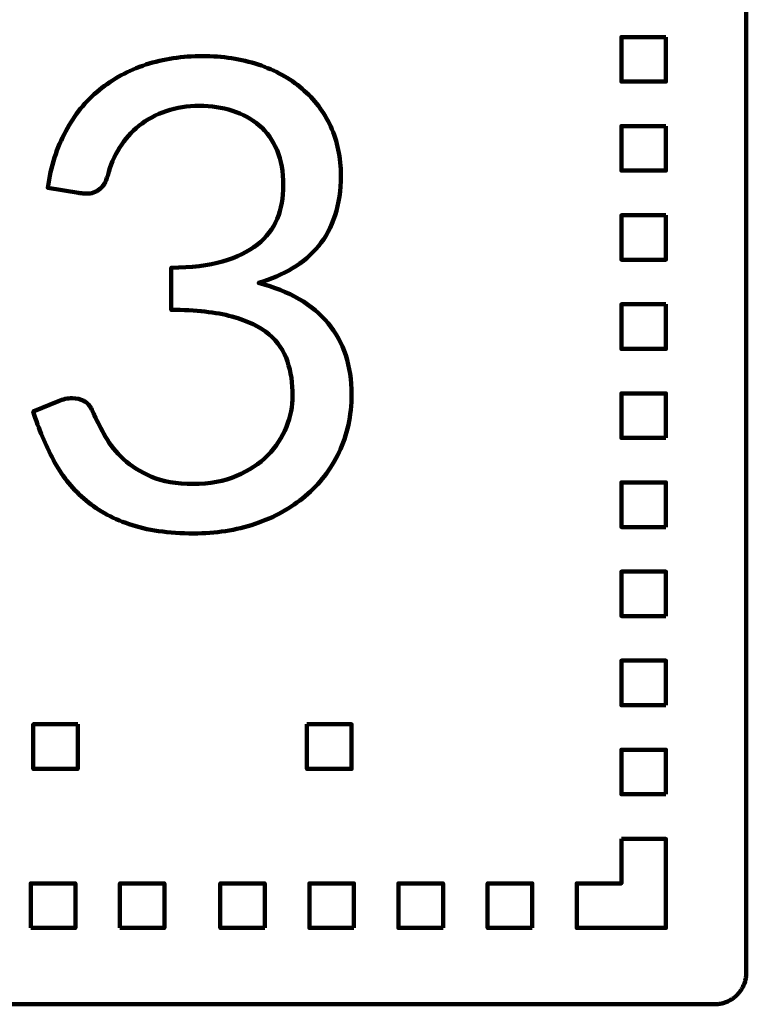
# Model space of a CAD drawing. Header units: millimetres. Extents: x -633 to 605, y -921 to 687.
# Tile 42 of 83: x 260 to 305, y -381 to -319. Entities that reach past the tile are written whole.
import ezdxf

# ---------------------------------------------------------------- set-up
doc = ezdxf.new("R2010")
doc.units = ezdxf.units.MM
doc.header["$MEASUREMENT"] = 0
doc.layers.add('Layer 1', color=7, linetype='Continuous')

msp = doc.modelspace()

# ---------------------------------------------------------------- linework, layer by layer
at = {"layer": 'Layer 1', "lineweight": 100}
for points, knots in [([(303.4676, -300.9901), (303.4676, -300.9901), (303.5306, -300.9931), (303.5306, -300.9931), (303.5306, -300.9931), (303.5306, -300.9931), (303.5936, -300.9981), (303.5936, -300.9981), (303.5936, -300.9981), (303.5936, -300.9981), (303.6566, -301.0051), (303.6566, -301.0051), (303.6566, -301.0051), (303.6566, -301.0051), (303.7196, -301.0141), (303.7196, -301.0141), (303.7196, -301.0141), (303.7196, -301.0141), (303.7816, -301.0251), (303.7816, -301.0251), (303.7816, -301.0251), (303.7816, -301.0251), (303.8436, -301.0381), (303.8436, -301.0381), (303.8436, -301.0381), (303.8436, -301.0381), (303.9056, -301.0531), (303.9056, -301.0531), (303.9056, -301.0531), (303.9056, -301.0531), (303.9666, -301.0691), (303.9666, -301.0691), (303.9666, -301.0691), (303.9666, -301.0691), (304.0266, -301.0881), (304.0266, -301.0881), (304.0266, -301.0881), (304.0266, -301.0881), (304.0866, -301.1091), (304.0866, -301.1091), (304.0866, -301.1091), (304.0866, -301.1091), (304.1456, -301.1311), (304.1456, -301.1311), (304.1456, -301.1311), (304.1456, -301.1311), (304.2036, -301.1561), (304.2036, -301.1561), (304.2036, -301.1561), (304.2036, -301.1561), (304.2616, -301.1821), (304.2616, -301.1821), (304.2616, -301.1821), (304.2616, -301.1821), (304.3186, -301.2101), (304.3186, -301.2101), (304.3186, -301.2101), (304.3186, -301.2101), (304.3736, -301.2401), (304.3736, -301.2401), (304.3736, -301.2401), (304.3736, -301.2401), (304.4286, -301.2711), (304.4286, -301.2711), (304.4286, -301.2711), (304.4286, -301.2711), (304.4826, -301.3041), (304.4826, -301.3041), (304.4826, -301.3041), (304.4826, -301.3041), (304.5356, -301.3391), (304.5356, -301.3391), (304.5356, -301.3391), (304.5356, -301.3391), (304.5866, -301.3761), (304.5866, -301.3761), (304.5866, -301.3761), (304.5866, -301.3761), (304.6376, -301.4141), (304.6376, -301.4141), (304.6376, -301.4141), (304.6376, -301.4141), (304.6866, -301.4541), (304.6866, -301.4541), (304.6866, -301.4541), (304.6866, -301.4541), (304.7346, -301.4951), (304.7346, -301.4951), (304.7346, -301.4951), (304.7346, -301.4951), (304.7806, -301.5381), (304.7806, -301.5381), (304.7806, -301.5381), (304.7806, -301.5381), (304.8266, -301.5821), (304.8266, -301.5821), (304.8266, -301.5821), (304.8266, -301.5821), (304.8696, -301.6281), (304.8696, -301.6281), (304.8696, -301.6281), (304.8696, -301.6281), (304.9126, -301.6751), (304.9126, -301.6751), (304.9126, -301.6751), (304.9126, -301.6751), (304.9526, -301.7231), (304.9526, -301.7231), (304.9526, -301.7231), (304.9526, -301.7231), (304.9926, -301.7731), (304.9926, -301.7731), (304.9926, -301.7731), (304.9926, -301.7731), (305.0296, -301.8241), (305.0296, -301.8241), (305.0296, -301.8241), (305.0296, -301.8241), (305.0656, -301.8751), (305.0656, -301.8751), (305.0656, -301.8751), (305.0656, -301.8751), (305.1006, -301.9291), (305.1006, -301.9291), (305.1006, -301.9291), (305.1006, -301.9291), (305.1326, -301.9831), (305.1326, -301.9831), (305.1326, -301.9831), (305.1326, -301.9831), (305.1636, -302.0381), (305.1636, -302.0381), (305.1636, -302.0381), (305.1636, -302.0381), (305.1936, -302.0941), (305.1936, -302.0941), (305.1936, -302.0941), (305.1936, -302.0941), (305.2206, -302.1511), (305.2206, -302.1511), (305.2206, -302.1511), (305.2206, -302.1511), (305.2466, -302.2091), (305.2466, -302.2091), (305.2466, -302.2091), (305.2466, -302.2091), (305.2696, -302.2671), (305.2696, -302.2671), (305.2696, -302.2671), (305.2696, -302.2671), (305.2916, -302.3271), (305.2916, -302.3271), (305.2916, -302.3271), (305.2916, -302.3271), (305.3116, -302.3871), (305.3116, -302.3871), (305.3116, -302.3871), (305.3116, -302.3871), (305.3296, -302.4471), (305.3296, -302.4471), (305.3296, -302.4471), (305.3296, -302.4471), (305.3456, -302.5081), (305.3456, -302.5081), (305.3456, -302.5081), (305.3456, -302.5081), (305.3606, -302.5701), (305.3606, -302.5701), (305.3606, -302.5701), (305.3606, -302.5701), (305.3726, -302.6321), (305.3726, -302.6321), (305.3726, -302.6321), (305.3726, -302.6321), (305.3826, -302.6951), (305.3826, -302.6951), (305.3826, -302.6951), (305.3826, -302.6951), (305.3916, -302.7571), (305.3916, -302.7571), (305.3916, -302.7571), (305.3916, -302.7571), (305.3976, -302.8201), (305.3976, -302.8201), (305.3976, -302.8201), (305.3976, -302.8201), (305.4016, -302.8831), (305.4016, -302.8831), (305.4016, -302.8831), (305.4016, -302.8831), (305.4046, -302.9461), (305.4046, -302.9461), (305.4046, -302.9461), (305.4046, -302.9461), (305.4046, -378.5891), (305.4046, -378.5891), (305.4046, -378.5891), (305.4046, -378.5891), (305.4036, -378.6521), (305.4036, -378.6521), (305.4036, -378.6521), (305.4036, -378.6521), (305.4006, -378.7151), (305.4006, -378.7151), (305.4006, -378.7151), (305.4006, -378.7151), (305.3956, -378.7781), (305.3956, -378.7781), (305.3956, -378.7781), (305.3956, -378.7781), (305.3886, -378.8411), (305.3886, -378.8411), (305.3886, -378.8411), (305.3886, -378.8411), (305.3796, -378.9041), (305.3796, -378.9041), (305.3796, -378.9041), (305.3796, -378.9041), (305.3686, -378.9661), (305.3686, -378.9661), (305.3686, -378.9661), (305.3686, -378.9661), (305.3556, -379.0281), (305.3556, -379.0281), (305.3556, -379.0281), (305.3556, -379.0281), (305.3406, -379.0901), (305.3406, -379.0901), (305.3406, -379.0901), (305.3406, -379.0901), (305.3246, -379.1511), (305.3246, -379.1511), (305.3246, -379.1511), (305.3246, -379.1511), (305.3056, -379.2111), (305.3056, -379.2111), (305.3056, -379.2111), (305.3056, -379.2111), (305.2846, -379.2711), (305.2846, -379.2711), (305.2846, -379.2711), (305.2846, -379.2711), (305.2626, -379.3301), (305.2626, -379.3301), (305.2626, -379.3301), (305.2626, -379.3301), (305.2376, -379.3881), (305.2376, -379.3881), (305.2376, -379.3881), (305.2376, -379.3881), (305.2116, -379.4461), (305.2116, -379.4461), (305.2116, -379.4461), (305.2116, -379.4461), (305.1836, -379.5031), (305.1836, -379.5031), (305.1836, -379.5031), (305.1836, -379.5031), (305.1536, -379.5581), (305.1536, -379.5581), (305.1536, -379.5581), (305.1536, -379.5581), (305.1226, -379.6131), (305.1226, -379.6131), (305.1226, -379.6131), (305.1226, -379.6131), (305.0896, -379.6671), (305.0896, -379.6671), (305.0896, -379.6671), (305.0896, -379.6671), (305.0546, -379.7201), (305.0546, -379.7201), (305.0546, -379.7201), (305.0546, -379.7201), (305.0176, -379.7711), (305.0176, -379.7711), (305.0176, -379.7711), (305.0176, -379.7711), (304.9796, -379.8221), (304.9796, -379.8221), (304.9796, -379.8221), (304.9796, -379.8221), (304.9396, -379.8711), (304.9396, -379.8711), (304.9396, -379.8711), (304.9396, -379.8711), (304.8986, -379.9191), (304.8986, -379.9191), (304.8986, -379.9191), (304.8986, -379.9191), (304.8556, -379.9651), (304.8556, -379.9651), (304.8556, -379.9651), (304.8556, -379.9651), (304.8116, -380.0111), (304.8116, -380.0111), (304.8116, -380.0111), (304.8116, -380.0111), (304.7656, -380.0541), (304.7656, -380.0541), (304.7656, -380.0541), (304.7656, -380.0541), (304.7186, -380.0971), (304.7186, -380.0971), (304.7186, -380.0971), (304.7186, -380.0971), (304.6706, -380.1371), (304.6706, -380.1371), (304.6706, -380.1371), (304.6706, -380.1371), (304.6206, -380.1771), (304.6206, -380.1771), (304.6206, -380.1771), (304.6206, -380.1771), (304.5696, -380.2141), (304.5696, -380.2141), (304.5696, -380.2141), (304.5696, -380.2141), (304.5186, -380.2501), (304.5186, -380.2501), (304.5186, -380.2501), (304.5186, -380.2501), (304.4646, -380.2851), (304.4646, -380.2851), (304.4646, -380.2851), (304.4646, -380.2851), (304.4106, -380.3171), (304.4106, -380.3171), (304.4106, -380.3171), (304.4106, -380.3171), (304.3556, -380.3481), (304.3556, -380.3481), (304.3556, -380.3481), (304.3556, -380.3481), (304.2996, -380.3781), (304.2996, -380.3781), (304.2996, -380.3781), (304.2996, -380.3781), (304.2426, -380.4051), (304.2426, -380.4051), (304.2426, -380.4051), (304.2426, -380.4051), (304.1846, -380.4311), (304.1846, -380.4311), (304.1846, -380.4311), (304.1846, -380.4311), (304.1266, -380.4541), (304.1266, -380.4541), (304.1266, -380.4541), (304.1266, -380.4541), (304.0666, -380.4761), (304.0666, -380.4761), (304.0666, -380.4761), (304.0666, -380.4761), (304.0066, -380.4961), (304.0066, -380.4961), (304.0066, -380.4961), (304.0066, -380.4961), (303.9466, -380.5141), (303.9466, -380.5141), (303.9466, -380.5141), (303.9466, -380.5141), (303.8856, -380.5301), (303.8856, -380.5301), (303.8856, -380.5301), (303.8856, -380.5301), (303.8236, -380.5451), (303.8236, -380.5451), (303.8236, -380.5451), (303.8236, -380.5451), (303.7616, -380.5571), (303.7616, -380.5571), (303.7616, -380.5571), (303.7616, -380.5571), (303.6986, -380.5671), (303.6986, -380.5671), (303.6986, -380.5671), (303.6986, -380.5671), (303.6366, -380.5761), (303.6366, -380.5761), (303.6366, -380.5761), (303.6366, -380.5761), (303.5736, -380.5821), (303.5736, -380.5821), (303.5736, -380.5821), (303.5736, -380.5821), (303.5106, -380.5861), (303.5106, -380.5861), (303.5106, -380.5861), (303.5106, -380.5861), (303.4476, -380.5891), (303.4476, -380.5891), (303.4476, -380.5891), (303.4476, -380.5891), (237.8046, -380.5891), (237.8046, -380.5891), (237.8046, -380.5891), (237.8046, -380.5891), (237.7416, -380.5881), (237.7416, -380.5881), (237.7416, -380.5881), (237.7416, -380.5881), (237.6786, -380.5851), (237.6786, -380.5851), (237.6786, -380.5851), (237.6786, -380.5851), (237.6156, -380.5801), (237.6156, -380.5801), (237.6156, -380.5801), (237.6156, -380.5801), (237.5526, -380.5731), (237.5526, -380.5731), (237.5526, -380.5731), (237.5526, -380.5731), (237.4896, -380.5641), (237.4896, -380.5641), (237.4896, -380.5641), (237.4896, -380.5641), (237.4276, -380.5531), (237.4276, -380.5531), (237.4276, -380.5531), (237.4276, -380.5531), (237.3656, -380.5401), (237.3656, -380.5401), (237.3656, -380.5401), (237.3656, -380.5401), (237.3036, -380.5251), (237.3036, -380.5251), (237.3036, -380.5251), (237.3036, -380.5251), (237.2426, -380.5091), (237.2426, -380.5091), (237.2426, -380.5091), (237.2426, -380.5091), (237.1826, -380.4901), (237.1826, -380.4901), (237.1826, -380.4901), (237.1826, -380.4901), (237.1226, -380.4691), (237.1226, -380.4691), (237.1226, -380.4691), (237.1226, -380.4691), (237.0636, -380.4471), (237.0636, -380.4471), (237.0636, -380.4471), (237.0636, -380.4471), (237.0056, -380.4221), (237.0056, -380.4221), (237.0056, -380.4221), (237.0056, -380.4221), (236.9476, -380.3961), (236.9476, -380.3961), (236.9476, -380.3961), (236.9476, -380.3961), (236.8906, -380.3681), (236.8906, -380.3681), (236.8906, -380.3681), (236.8906, -380.3681), (236.8356, -380.3381), (236.8356, -380.3381), (236.8356, -380.3381), (236.8356, -380.3381), (236.7806, -380.3071), (236.7806, -380.3071), (236.7806, -380.3071), (236.7806, -380.3071), (236.7266, -380.2741), (236.7266, -380.2741), (236.7266, -380.2741), (236.7266, -380.2741), (236.6736, -380.2391), (236.6736, -380.2391), (236.6736, -380.2391), (236.6736, -380.2391), (236.6226, -380.2021), (236.6226, -380.2021), (236.6226, -380.2021), (236.6226, -380.2021), (236.5716, -380.1641), (236.5716, -380.1641), (236.5716, -380.1641), (236.5716, -380.1641), (236.5226, -380.1241), (236.5226, -380.1241), (236.5226, -380.1241), (236.5226, -380.1241), (236.4746, -380.0831), (236.4746, -380.0831), (236.4746, -380.0831), (236.4746, -380.0831), (236.4286, -380.0401), (236.4286, -380.0401), (236.4286, -380.0401), (236.4286, -380.0401), (236.3826, -379.9961), (236.3826, -379.9961), (236.3826, -379.9961), (236.3826, -379.9961), (236.3396, -379.9501), (236.3396, -379.9501), (236.3396, -379.9501), (236.3396, -379.9501), (236.2966, -379.9031), (236.2966, -379.9031), (236.2966, -379.9031), (236.2966, -379.9031), (236.2566, -379.8551), (236.2566, -379.8551), (236.2566, -379.8551), (236.2566, -379.8551), (236.2166, -379.8051), (236.2166, -379.8051), (236.2166, -379.8051), (236.2166, -379.8051), (236.1796, -379.7541), (236.1796, -379.7541), (236.1796, -379.7541), (236.1796, -379.7541), (236.1436, -379.7031), (236.1436, -379.7031), (236.1436, -379.7031), (236.1436, -379.7031), (236.1086, -379.6491), (236.1086, -379.6491), (236.1086, -379.6491), (236.1086, -379.6491), (236.0766, -379.5951), (236.0766, -379.5951), (236.0766, -379.5951), (236.0766, -379.5951), (236.0456, -379.5401), (236.0456, -379.5401), (236.0456, -379.5401), (236.0456, -379.5401), (236.0156, -379.4841), (236.0156, -379.4841), (236.0156, -379.4841), (236.0156, -379.4841), (235.9886, -379.4271), (235.9886, -379.4271), (235.9886, -379.4271), (235.9886, -379.4271), (235.9626, -379.3691), (235.9626, -379.3691), (235.9626, -379.3691), (235.9626, -379.3691), (235.9396, -379.3111), (235.9396, -379.3111), (235.9396, -379.3111), (235.9396, -379.3111), (235.9176, -379.2511), (235.9176, -379.2511), (235.9176, -379.2511), (235.9176, -379.2511), (235.8976, -379.1911), (235.8976, -379.1911), (235.8976, -379.1911), (235.8976, -379.1911), (235.8796, -379.1311), (235.8796, -379.1311), (235.8796, -379.1311), (235.8796, -379.1311), (235.8636, -379.0701), (235.8636, -379.0701), (235.8636, -379.0701), (235.8636, -379.0701), (235.8486, -379.0081), (235.8486, -379.0081), (235.8486, -379.0081), (235.8486, -379.0081), (235.8366, -378.9461), (235.8366, -378.9461), (235.8366, -378.9461), (235.8366, -378.9461), (235.8266, -378.8831), (235.8266, -378.8831), (235.8266, -378.8831), (235.8266, -378.8831), (235.8176, -378.8211), (235.8176, -378.8211), (235.8176, -378.8211), (235.8176, -378.8211), (235.8116, -378.7581), (235.8116, -378.7581), (235.8116, -378.7581), (235.8116, -378.7581), (235.8076, -378.6951), (235.8076, -378.6951), (235.8076, -378.6951), (235.8076, -378.6951), (235.8046, -378.6321), (235.8046, -378.6321), (235.8046, -378.6321), (235.8046, -378.6321), (235.8046, -302.9891), (235.8046, -302.9891), (235.8046, -302.9891), (235.8046, -302.9891), (235.8056, -302.9261), (235.8056, -302.9261), (235.8056, -302.9261), (235.8056, -302.9261), (235.8086, -302.8631), (235.8086, -302.8631), (235.8086, -302.8631), (235.8086, -302.8631), (235.8136, -302.8001), (235.8136, -302.8001), (235.8136, -302.8001), (235.8136, -302.8001), (235.8206, -302.7371), (235.8206, -302.7371), (235.8206, -302.7371), (235.8206, -302.7371), (235.8296, -302.6741), (235.8296, -302.6741), (235.8296, -302.6741), (235.8296, -302.6741), (235.8406, -302.6121), (235.8406, -302.6121), (235.8406, -302.6121), (235.8406, -302.6121), (235.8536, -302.5501), (235.8536, -302.5501), (235.8536, -302.5501), (235.8536, -302.5501), (235.8686, -302.4881), (235.8686, -302.4881), (235.8686, -302.4881), (235.8686, -302.4881), (235.8846, -302.4271), (235.8846, -302.4271), (235.8846, -302.4271), (235.8846, -302.4271), (235.9036, -302.3671), (235.9036, -302.3671), (235.9036, -302.3671), (235.9036, -302.3671), (235.9246, -302.3071), (235.9246, -302.3071), (235.9246, -302.3071), (235.9246, -302.3071), (235.9466, -302.2481), (235.9466, -302.2481), (235.9466, -302.2481), (235.9466, -302.2481), (235.9716, -302.1901), (235.9716, -302.1901), (235.9716, -302.1901), (235.9716, -302.1901), (235.9976, -302.1321), (235.9976, -302.1321), (235.9976, -302.1321), (235.9976, -302.1321), (236.0256, -302.0751), (236.0256, -302.0751), (236.0256, -302.0751), (236.0256, -302.0751), (236.0556, -302.0201), (236.0556, -302.0201), (236.0556, -302.0201), (236.0556, -302.0201), (236.0866, -301.9651), (236.0866, -301.9651), (236.0866, -301.9651), (236.0866, -301.9651), (236.1196, -301.9111), (236.1196, -301.9111), (236.1196, -301.9111), (236.1196, -301.9111), (236.1546, -301.8581), (236.1546, -301.8581), (236.1546, -301.8581), (236.1546, -301.8581), (236.1916, -301.8071), (236.1916, -301.8071), (236.1916, -301.8071), (236.1916, -301.8071), (236.2296, -301.7561), (236.2296, -301.7561), (236.2296, -301.7561), (236.2296, -301.7561), (236.2696, -301.7071), (236.2696, -301.7071), (236.2696, -301.7071), (236.2696, -301.7071), (236.3106, -301.6591), (236.3106, -301.6591), (236.3106, -301.6591), (236.3106, -301.6591), (236.3536, -301.6131), (236.3536, -301.6131), (236.3536, -301.6131), (236.3536, -301.6131), (236.3976, -301.5671), (236.3976, -301.5671), (236.3976, -301.5671), (236.3976, -301.5671), (236.4436, -301.5241), (236.4436, -301.5241), (236.4436, -301.5241), (236.4436, -301.5241), (236.4906, -301.4811), (236.4906, -301.4811), (236.4906, -301.4811), (236.4906, -301.4811), (236.5386, -301.4411), (236.5386, -301.4411), (236.5386, -301.4411), (236.5386, -301.4411), (236.5886, -301.4011), (236.5886, -301.4011), (236.5886, -301.4011), (236.5886, -301.4011), (236.6396, -301.3641), (236.6396, -301.3641), (236.6396, -301.3641), (236.6396, -301.3641), (236.6906, -301.3281), (236.6906, -301.3281), (236.6906, -301.3281), (236.6906, -301.3281), (236.7446, -301.2931), (236.7446, -301.2931), (236.7446, -301.2931), (236.7446, -301.2931), (236.7986, -301.2611), (236.7986, -301.2611), (236.7986, -301.2611), (236.7986, -301.2611), (236.8536, -301.2301), (236.8536, -301.2301), (236.8536, -301.2301), (236.8536, -301.2301), (236.9096, -301.2001), (236.9096, -301.2001), (236.9096, -301.2001), (236.9096, -301.2001), (236.9666, -301.1731), (236.9666, -301.1731), (236.9666, -301.1731), (236.9666, -301.1731), (237.0246, -301.1471), (237.0246, -301.1471), (237.0246, -301.1471), (237.0246, -301.1471), (237.0826, -301.1241), (237.0826, -301.1241), (237.0826, -301.1241), (237.0826, -301.1241), (237.1426, -301.1021), (237.1426, -301.1021), (237.1426, -301.1021), (237.1426, -301.1021), (237.2026, -301.0821), (237.2026, -301.0821), (237.2026, -301.0821), (237.2026, -301.0821), (237.2626, -301.0641), (237.2626, -301.0641), (237.2626, -301.0641), (237.2626, -301.0641), (237.3236, -301.0481), (237.3236, -301.0481), (237.3236, -301.0481), (237.3236, -301.0481), (237.3856, -301.0331), (237.3856, -301.0331), (237.3856, -301.0331), (237.3856, -301.0331), (237.4476, -301.0211), (237.4476, -301.0211), (237.4476, -301.0211), (237.4476, -301.0211), (237.5106, -301.0111), (237.5106, -301.0111), (237.5106, -301.0111), (237.5106, -301.0111), (237.5726, -301.0021), (237.5726, -301.0021), (237.5726, -301.0021), (237.5726, -301.0021), (237.6356, -300.9961), (237.6356, -300.9961), (237.6356, -300.9961), (237.6356, -300.9961), (237.6986, -300.9921), (237.6986, -300.9921), (237.6986, -300.9921), (237.6986, -300.9921), (237.7616, -300.9891), (237.7616, -300.9891), (237.7616, -300.9891), (237.7616, -300.9891), (303.4046, -300.9891), (303.4046, -300.9891), (303.4046, -300.9891), (303.4046, -300.9891), (303.4676, -300.9901), (303.4676, -300.9901)], [0, 0, 0, 0, 0.0049751, 0.0049751, 0.0049751, 0.0049751, 0.0099502, 0.0099502, 0.0099502, 0.0099502, 0.0149254, 0.0149254, 0.0149254, 0.0149254, 0.0199005, 0.0199005, 0.0199005, 0.0199005, 0.0248756, 0.0248756, 0.0248756, 0.0248756, 0.0298507, 0.0298507, 0.0298507, 0.0298507, 0.0348259, 0.0348259, 0.0348259, 0.0348259, 0.039801, 0.039801, 0.039801, 0.039801, 0.0447761, 0.0447761, 0.0447761, 0.0447761, 0.0497512, 0.0497512, 0.0497512, 0.0497512, 0.0547264, 0.0547264, 0.0547264, 0.0547264, 0.0597015, 0.0597015, 0.0597015, 0.0597015, 0.0646766, 0.0646766, 0.0646766, 0.0646766, 0.0696517, 0.0696517, 0.0696517, 0.0696517, 0.0746269, 0.0746269, 0.0746269, 0.0746269, 0.079602, 0.079602, 0.079602, 0.079602, 0.0845771, 0.0845771, 0.0845771, 0.0845771, 0.0895522, 0.0895522, 0.0895522, 0.0895522, 0.0945274, 0.0945274, 0.0945274, 0.0945274, 0.0995025, 0.0995025, 0.0995025, 0.0995025, 0.1044776, 0.1044776, 0.1044776, 0.1044776, 0.1094527, 0.1094527, 0.1094527, 0.1094527, 0.1144279, 0.1144279, 0.1144279, 0.1144279, 0.119403, 0.119403, 0.119403, 0.119403, 0.1243781, 0.1243781, 0.1243781, 0.1243781, 0.1293532, 0.1293532, 0.1293532, 0.1293532, 0.1343284, 0.1343284, 0.1343284, 0.1343284, 0.1393035, 0.1393035, 0.1393035, 0.1393035, 0.1442786, 0.1442786, 0.1442786, 0.1442786, 0.1492537, 0.1492537, 0.1492537, 0.1492537, 0.1542289, 0.1542289, 0.1542289, 0.1542289, 0.159204, 0.159204, 0.159204, 0.159204, 0.1641791, 0.1641791, 0.1641791, 0.1641791, 0.1691542, 0.1691542, 0.1691542, 0.1691542, 0.1741294, 0.1741294, 0.1741294, 0.1741294, 0.1791045, 0.1791045, 0.1791045, 0.1791045, 0.1840796, 0.1840796, 0.1840796, 0.1840796, 0.1890547, 0.1890547, 0.1890547, 0.1890547, 0.1940299, 0.1940299, 0.1940299, 0.1940299, 0.199005, 0.199005, 0.199005, 0.199005, 0.2039801, 0.2039801, 0.2039801, 0.2039801, 0.2089552, 0.2089552, 0.2089552, 0.2089552, 0.2139303, 0.2139303, 0.2139303, 0.2139303, 0.2189055, 0.2189055, 0.2189055, 0.2189055, 0.2238806, 0.2238806, 0.2238806, 0.2238806, 0.2288557, 0.2288557, 0.2288557, 0.2288557, 0.2338308, 0.2338308, 0.2338308, 0.2338308, 0.238806, 0.238806, 0.238806, 0.238806, 0.2437811, 0.2437811, 0.2437811, 0.2437811, 0.2487562, 0.2487562, 0.2487562, 0.2487562, 0.2537313, 0.2537313, 0.2537313, 0.2537313, 0.2587065, 0.2587065, 0.2587065, 0.2587065, 0.2636816, 0.2636816, 0.2636816, 0.2636816, 0.2686567, 0.2686567, 0.2686567, 0.2686567, 0.2736318, 0.2736318, 0.2736318, 0.2736318, 0.278607, 0.278607, 0.278607, 0.278607, 0.2835821, 0.2835821, 0.2835821, 0.2835821, 0.2885572, 0.2885572, 0.2885572, 0.2885572, 0.2935323, 0.2935323, 0.2935323, 0.2935323, 0.2985075, 0.2985075, 0.2985075, 0.2985075, 0.3034826, 0.3034826, 0.3034826, 0.3034826, 0.3084577, 0.3084577, 0.3084577, 0.3084577, 0.3134328, 0.3134328, 0.3134328, 0.3134328, 0.318408, 0.318408, 0.318408, 0.318408, 0.3233831, 0.3233831, 0.3233831, 0.3233831, 0.3283582, 0.3283582, 0.3283582, 0.3283582, 0.3333333, 0.3333333, 0.3333333, 0.3333333, 0.3383085, 0.3383085, 0.3383085, 0.3383085, 0.3432836, 0.3432836, 0.3432836, 0.3432836, 0.3482587, 0.3482587, 0.3482587, 0.3482587, 0.3532338, 0.3532338, 0.3532338, 0.3532338, 0.358209, 0.358209, 0.358209, 0.358209, 0.3631841, 0.3631841, 0.3631841, 0.3631841, 0.3681592, 0.3681592, 0.3681592, 0.3681592, 0.3731343, 0.3731343, 0.3731343, 0.3731343, 0.3781095, 0.3781095, 0.3781095, 0.3781095, 0.3830846, 0.3830846, 0.3830846, 0.3830846, 0.3880597, 0.3880597, 0.3880597, 0.3880597, 0.3930348, 0.3930348, 0.3930348, 0.3930348, 0.39801, 0.39801, 0.39801, 0.39801, 0.4029851, 0.4029851, 0.4029851, 0.4029851, 0.4079602, 0.4079602, 0.4079602, 0.4079602, 0.4129353, 0.4129353, 0.4129353, 0.4129353, 0.4179104, 0.4179104, 0.4179104, 0.4179104, 0.4228856, 0.4228856, 0.4228856, 0.4228856, 0.4278607, 0.4278607, 0.4278607, 0.4278607, 0.4328358, 0.4328358, 0.4328358, 0.4328358, 0.4378109, 0.4378109, 0.4378109, 0.4378109, 0.4427861, 0.4427861, 0.4427861, 0.4427861, 0.4477612, 0.4477612, 0.4477612, 0.4477612, 0.4527363, 0.4527363, 0.4527363, 0.4527363, 0.4577114, 0.4577114, 0.4577114, 0.4577114, 0.4626866, 0.4626866, 0.4626866, 0.4626866, 0.4676617, 0.4676617, 0.4676617, 0.4676617, 0.4726368, 0.4726368, 0.4726368, 0.4726368, 0.4776119, 0.4776119, 0.4776119, 0.4776119, 0.4825871, 0.4825871, 0.4825871, 0.4825871, 0.4875622, 0.4875622, 0.4875622, 0.4875622, 0.4925373, 0.4925373, 0.4925373, 0.4925373, 0.4975124, 0.4975124, 0.4975124, 0.4975124, 0.5024876, 0.5024876, 0.5024876, 0.5024876, 0.5074627, 0.5074627, 0.5074627, 0.5074627, 0.5124378, 0.5124378, 0.5124378, 0.5124378, 0.5174129, 0.5174129, 0.5174129, 0.5174129, 0.5223881, 0.5223881, 0.5223881, 0.5223881, 0.5273632, 0.5273632, 0.5273632, 0.5273632, 0.5323383, 0.5323383, 0.5323383, 0.5323383, 0.5373134, 0.5373134, 0.5373134, 0.5373134, 0.5422886, 0.5422886, 0.5422886, 0.5422886, 0.5472637, 0.5472637, 0.5472637, 0.5472637, 0.5522388, 0.5522388, 0.5522388, 0.5522388, 0.5572139, 0.5572139, 0.5572139, 0.5572139, 0.5621891, 0.5621891, 0.5621891, 0.5621891, 0.5671642, 0.5671642, 0.5671642, 0.5671642, 0.5721393, 0.5721393, 0.5721393, 0.5721393, 0.5771144, 0.5771144, 0.5771144, 0.5771144, 0.5820896, 0.5820896, 0.5820896, 0.5820896, 0.5870647, 0.5870647, 0.5870647, 0.5870647, 0.5920398, 0.5920398, 0.5920398, 0.5920398, 0.5970149, 0.5970149, 0.5970149, 0.5970149, 0.60199, 0.60199, 0.60199, 0.60199, 0.6069652, 0.6069652, 0.6069652, 0.6069652, 0.6119403, 0.6119403, 0.6119403, 0.6119403, 0.6169154, 0.6169154, 0.6169154, 0.6169154, 0.6218905, 0.6218905, 0.6218905, 0.6218905, 0.6268657, 0.6268657, 0.6268657, 0.6268657, 0.6318408, 0.6318408, 0.6318408, 0.6318408, 0.6368159, 0.6368159, 0.6368159, 0.6368159, 0.641791, 0.641791, 0.641791, 0.641791, 0.6467662, 0.6467662, 0.6467662, 0.6467662, 0.6517413, 0.6517413, 0.6517413, 0.6517413, 0.6567164, 0.6567164, 0.6567164, 0.6567164, 0.6616915, 0.6616915, 0.6616915, 0.6616915, 0.6666667, 0.6666667, 0.6666667, 0.6666667, 0.6716418, 0.6716418, 0.6716418, 0.6716418, 0.6766169, 0.6766169, 0.6766169, 0.6766169, 0.681592, 0.681592, 0.681592, 0.681592, 0.6865672, 0.6865672, 0.6865672, 0.6865672, 0.6915423, 0.6915423, 0.6915423, 0.6915423, 0.6965174, 0.6965174, 0.6965174, 0.6965174, 0.7014925, 0.7014925, 0.7014925, 0.7014925, 0.7064677, 0.7064677, 0.7064677, 0.7064677, 0.7114428, 0.7114428, 0.7114428, 0.7114428, 0.7164179, 0.7164179, 0.7164179, 0.7164179, 0.721393, 0.721393, 0.721393, 0.721393, 0.7263682, 0.7263682, 0.7263682, 0.7263682, 0.7313433, 0.7313433, 0.7313433, 0.7313433, 0.7363184, 0.7363184, 0.7363184, 0.7363184, 0.7412935, 0.7412935, 0.7412935, 0.7412935, 0.7462687, 0.7462687, 0.7462687, 0.7462687, 0.7512438, 0.7512438, 0.7512438, 0.7512438, 0.7562189, 0.7562189, 0.7562189, 0.7562189, 0.761194, 0.761194, 0.761194, 0.761194, 0.7661692, 0.7661692, 0.7661692, 0.7661692, 0.7711443, 0.7711443, 0.7711443, 0.7711443, 0.7761194, 0.7761194, 0.7761194, 0.7761194, 0.7810945, 0.7810945, 0.7810945, 0.7810945, 0.7860697, 0.7860697, 0.7860697, 0.7860697, 0.7910448, 0.7910448, 0.7910448, 0.7910448, 0.7960199, 0.7960199, 0.7960199, 0.7960199, 0.800995, 0.800995, 0.800995, 0.800995, 0.8059701, 0.8059701, 0.8059701, 0.8059701, 0.8109453, 0.8109453, 0.8109453, 0.8109453, 0.8159204, 0.8159204, 0.8159204, 0.8159204, 0.8208955, 0.8208955, 0.8208955, 0.8208955, 0.8258706, 0.8258706, 0.8258706, 0.8258706, 0.8308458, 0.8308458, 0.8308458, 0.8308458, 0.8358209, 0.8358209, 0.8358209, 0.8358209, 0.840796, 0.840796, 0.840796, 0.840796, 0.8457711, 0.8457711, 0.8457711, 0.8457711, 0.8507463, 0.8507463, 0.8507463, 0.8507463, 0.8557214, 0.8557214, 0.8557214, 0.8557214, 0.8606965, 0.8606965, 0.8606965, 0.8606965, 0.8656716, 0.8656716, 0.8656716, 0.8656716, 0.8706468, 0.8706468, 0.8706468, 0.8706468, 0.8756219, 0.8756219, 0.8756219, 0.8756219, 0.880597, 0.880597, 0.880597, 0.880597, 0.8855721, 0.8855721, 0.8855721, 0.8855721, 0.8905473, 0.8905473, 0.8905473, 0.8905473, 0.8955224, 0.8955224, 0.8955224, 0.8955224, 0.9004975, 0.9004975, 0.9004975, 0.9004975, 0.9054726, 0.9054726, 0.9054726, 0.9054726, 0.9104478, 0.9104478, 0.9104478, 0.9104478, 0.9154229, 0.9154229, 0.9154229, 0.9154229, 0.920398, 0.920398, 0.920398, 0.920398, 0.9253731, 0.9253731, 0.9253731, 0.9253731, 0.9303483, 0.9303483, 0.9303483, 0.9303483, 0.9353234, 0.9353234, 0.9353234, 0.9353234, 0.9402985, 0.9402985, 0.9402985, 0.9402985, 0.9452736, 0.9452736, 0.9452736, 0.9452736, 0.9502488, 0.9502488, 0.9502488, 0.9502488, 0.9552239, 0.9552239, 0.9552239, 0.9552239, 0.960199, 0.960199, 0.960199, 0.960199, 0.9651741, 0.9651741, 0.9651741, 0.9651741, 0.9701493, 0.9701493, 0.9701493, 0.9701493, 0.9751244, 0.9751244, 0.9751244, 0.9751244, 0.9800995, 0.9800995, 0.9800995, 0.9800995, 0.9850746, 0.9850746, 0.9850746, 0.9850746, 0.9900498, 0.9900498, 0.9900498, 0.9900498, 1, 1, 1, 1]), ([(300.3546, -319.7891), (300.3546, -319.7891), (297.5546, -319.7891), (297.5546, -319.7891), (297.5546, -319.7891), (297.5546, -319.7891), (297.5546, -322.5891), (297.5546, -322.5891), (297.5546, -322.5891), (297.5546, -322.5891), (300.3546, -322.5891), (300.3546, -322.5891), (300.3546, -322.5891), (300.3546, -322.5891), (300.3546, -319.7891), (300.3546, -319.7891)], [0, 0, 0, 0, 0.2, 0.2, 0.2, 0.2, 0.4, 0.4, 0.4, 0.4, 0.6, 0.6, 0.6, 0.6, 1, 1, 1, 1]), ([(300.3546, -325.3891), (300.3546, -325.3891), (297.5546, -325.3891), (297.5546, -325.3891), (297.5546, -325.3891), (297.5546, -325.3891), (297.5546, -328.1891), (297.5546, -328.1891), (297.5546, -328.1891), (297.5546, -328.1891), (300.3546, -328.1891), (300.3546, -328.1891), (300.3546, -328.1891), (300.3546, -328.1891), (300.3546, -325.3891), (300.3546, -325.3891)], [0, 0, 0, 0, 0.2, 0.2, 0.2, 0.2, 0.4, 0.4, 0.4, 0.4, 0.6, 0.6, 0.6, 0.6, 1, 1, 1, 1]), ([(300.3546, -330.9891), (300.3546, -330.9891), (297.5546, -330.9891), (297.5546, -330.9891), (297.5546, -330.9891), (297.5546, -330.9891), (297.5546, -333.7891), (297.5546, -333.7891), (297.5546, -333.7891), (297.5546, -333.7891), (300.3546, -333.7891), (300.3546, -333.7891), (300.3546, -333.7891), (300.3546, -333.7891), (300.3546, -330.9891), (300.3546, -330.9891)], [0, 0, 0, 0, 0.2, 0.2, 0.2, 0.2, 0.4, 0.4, 0.4, 0.4, 0.6, 0.6, 0.6, 0.6, 1, 1, 1, 1]), ([(300.3546, -336.5891), (300.3546, -336.5891), (297.5546, -336.5891), (297.5546, -336.5891), (297.5546, -336.5891), (297.5546, -336.5891), (297.5546, -339.3891), (297.5546, -339.3891), (297.5546, -339.3891), (297.5546, -339.3891), (300.3546, -339.3891), (300.3546, -339.3891), (300.3546, -339.3891), (300.3546, -339.3891), (300.3546, -336.5891), (300.3546, -336.5891)], [0, 0, 0, 0, 0.2, 0.2, 0.2, 0.2, 0.4, 0.4, 0.4, 0.4, 0.6, 0.6, 0.6, 0.6, 1, 1, 1, 1]), ([(300.3546, -344.9891), (300.3546, -344.9891), (297.5546, -344.9891), (297.5546, -344.9891), (297.5546, -344.9891), (297.5546, -344.9891), (297.5546, -342.1891), (297.5546, -342.1891), (297.5546, -342.1891), (297.5546, -342.1891), (300.3546, -342.1891), (300.3546, -342.1891), (300.3546, -342.1891), (300.3546, -342.1891), (300.3546, -344.9891), (300.3546, -344.9891)], [0, 0, 0, 0, 0.2, 0.2, 0.2, 0.2, 0.4, 0.4, 0.4, 0.4, 0.6, 0.6, 0.6, 0.6, 1, 1, 1, 1]), ([(300.3546, -350.5891), (300.3546, -350.5891), (297.5546, -350.5891), (297.5546, -350.5891), (297.5546, -350.5891), (297.5546, -350.5891), (297.5546, -347.7891), (297.5546, -347.7891), (297.5546, -347.7891), (297.5546, -347.7891), (300.3546, -347.7891), (300.3546, -347.7891), (300.3546, -347.7891), (300.3546, -347.7891), (300.3546, -350.5891), (300.3546, -350.5891)], [0, 0, 0, 0, 0.2, 0.2, 0.2, 0.2, 0.4, 0.4, 0.4, 0.4, 0.6, 0.6, 0.6, 0.6, 1, 1, 1, 1]), ([(300.3546, -356.1891), (300.3546, -356.1891), (297.5546, -356.1891), (297.5546, -356.1891), (297.5546, -356.1891), (297.5546, -356.1891), (297.5546, -353.3891), (297.5546, -353.3891), (297.5546, -353.3891), (297.5546, -353.3891), (300.3546, -353.3891), (300.3546, -353.3891), (300.3546, -353.3891), (300.3546, -353.3891), (300.3546, -356.1891), (300.3546, -356.1891)], [0, 0, 0, 0, 0.2, 0.2, 0.2, 0.2, 0.4, 0.4, 0.4, 0.4, 0.6, 0.6, 0.6, 0.6, 1, 1, 1, 1]), ([(300.3546, -361.7891), (300.3546, -361.7891), (297.5546, -361.7891), (297.5546, -361.7891), (297.5546, -361.7891), (297.5546, -361.7891), (297.5546, -358.9891), (297.5546, -358.9891), (297.5546, -358.9891), (297.5546, -358.9891), (300.3546, -358.9891), (300.3546, -358.9891), (300.3546, -358.9891), (300.3546, -358.9891), (300.3546, -361.7891), (300.3546, -361.7891)], [0, 0, 0, 0, 0.2, 0.2, 0.2, 0.2, 0.4, 0.4, 0.4, 0.4, 0.6, 0.6, 0.6, 0.6, 1, 1, 1, 1]), ([(263.4046, -362.9891), (263.4046, -362.9891), (260.6046, -362.9891), (260.6046, -362.9891), (260.6046, -362.9891), (260.6046, -362.9891), (260.6046, -365.7891), (260.6046, -365.7891), (260.6046, -365.7891), (260.6046, -365.7891), (263.4046, -365.7891), (263.4046, -365.7891), (263.4046, -365.7891), (263.4046, -365.7891), (263.4046, -362.9891), (263.4046, -362.9891)], [0, 0, 0, 0, 0.2, 0.2, 0.2, 0.2, 0.4, 0.4, 0.4, 0.4, 0.6, 0.6, 0.6, 0.6, 1, 1, 1, 1]), ([(277.8046, -362.9891), (277.8046, -362.9891), (280.6046, -362.9891), (280.6046, -362.9891), (280.6046, -362.9891), (280.6046, -362.9891), (280.6046, -365.7891), (280.6046, -365.7891), (280.6046, -365.7891), (280.6046, -365.7891), (277.8046, -365.7891), (277.8046, -365.7891), (277.8046, -365.7891), (277.8046, -365.7891), (277.8046, -362.9891), (277.8046, -362.9891)], [0, 0, 0, 0, 0.2, 0.2, 0.2, 0.2, 0.4, 0.4, 0.4, 0.4, 0.6, 0.6, 0.6, 0.6, 1, 1, 1, 1]), ([(300.3546, -367.3891), (300.3546, -367.3891), (297.5546, -367.3891), (297.5546, -367.3891), (297.5546, -367.3891), (297.5546, -367.3891), (297.5546, -364.5891), (297.5546, -364.5891), (297.5546, -364.5891), (297.5546, -364.5891), (300.3546, -364.5891), (300.3546, -364.5891), (300.3546, -364.5891), (300.3546, -364.5891), (300.3546, -367.3891), (300.3546, -367.3891)], [0, 0, 0, 0, 0.2, 0.2, 0.2, 0.2, 0.4, 0.4, 0.4, 0.4, 0.6, 0.6, 0.6, 0.6, 1, 1, 1, 1]), ([(297.5546, -370.1891), (297.5546, -370.1891), (300.3546, -370.1891), (300.3546, -370.1891), (300.3546, -370.1891), (300.3546, -370.1891), (300.3546, -375.7891), (300.3546, -375.7891), (300.3546, -375.7891), (300.3546, -375.7891), (294.7546, -375.7891), (294.7546, -375.7891), (294.7546, -375.7891), (294.7546, -375.7891), (294.7546, -372.9891), (294.7546, -372.9891), (294.7546, -372.9891), (294.7546, -372.9891), (297.5546, -372.9891), (297.5546, -372.9891), (297.5546, -372.9891), (297.5546, -372.9891), (297.5546, -370.1891), (297.5546, -370.1891)], [0, 0, 0, 0, 0.1428571, 0.1428571, 0.1428571, 0.1428571, 0.2857143, 0.2857143, 0.2857143, 0.2857143, 0.4285714, 0.4285714, 0.4285714, 0.4285714, 0.5714286, 0.5714286, 0.5714286, 0.5714286, 0.7142857, 0.7142857, 0.7142857, 0.7142857, 1, 1, 1, 1]), ([(260.4546, -375.7891), (260.4546, -375.7891), (263.2546, -375.7891), (263.2546, -375.7891), (263.2546, -375.7891), (263.2546, -375.7891), (263.2546, -372.9891), (263.2546, -372.9891), (263.2546, -372.9891), (263.2546, -372.9891), (260.4546, -372.9891), (260.4546, -372.9891), (260.4546, -372.9891), (260.4546, -372.9891), (260.4546, -375.7891), (260.4546, -375.7891)], [0, 0, 0, 0, 0.2, 0.2, 0.2, 0.2, 0.4, 0.4, 0.4, 0.4, 0.6, 0.6, 0.6, 0.6, 1, 1, 1, 1]), ([(266.0546, -375.7891), (266.0546, -375.7891), (268.8546, -375.7891), (268.8546, -375.7891), (268.8546, -375.7891), (268.8546, -375.7891), (268.8546, -372.9891), (268.8546, -372.9891), (268.8546, -372.9891), (268.8546, -372.9891), (266.0546, -372.9891), (266.0546, -372.9891), (266.0546, -372.9891), (266.0546, -372.9891), (266.0546, -375.7891), (266.0546, -375.7891)], [0, 0, 0, 0, 0.2, 0.2, 0.2, 0.2, 0.4, 0.4, 0.4, 0.4, 0.6, 0.6, 0.6, 0.6, 1, 1, 1, 1]), ([(275.1546, -375.7891), (275.1546, -375.7891), (272.3546, -375.7891), (272.3546, -375.7891), (272.3546, -375.7891), (272.3546, -375.7891), (272.3546, -372.9891), (272.3546, -372.9891), (272.3546, -372.9891), (272.3546, -372.9891), (275.1546, -372.9891), (275.1546, -372.9891), (275.1546, -372.9891), (275.1546, -372.9891), (275.1546, -375.7891), (275.1546, -375.7891)], [0, 0, 0, 0, 0.2, 0.2, 0.2, 0.2, 0.4, 0.4, 0.4, 0.4, 0.6, 0.6, 0.6, 0.6, 1, 1, 1, 1]), ([(280.7546, -375.7891), (280.7546, -375.7891), (277.9546, -375.7891), (277.9546, -375.7891), (277.9546, -375.7891), (277.9546, -375.7891), (277.9546, -372.9891), (277.9546, -372.9891), (277.9546, -372.9891), (277.9546, -372.9891), (280.7546, -372.9891), (280.7546, -372.9891), (280.7546, -372.9891), (280.7546, -372.9891), (280.7546, -375.7891), (280.7546, -375.7891)], [0, 0, 0, 0, 0.2, 0.2, 0.2, 0.2, 0.4, 0.4, 0.4, 0.4, 0.6, 0.6, 0.6, 0.6, 1, 1, 1, 1]), ([(286.3546, -375.7891), (286.3546, -375.7891), (283.5546, -375.7891), (283.5546, -375.7891), (283.5546, -375.7891), (283.5546, -375.7891), (283.5546, -372.9891), (283.5546, -372.9891), (283.5546, -372.9891), (283.5546, -372.9891), (286.3546, -372.9891), (286.3546, -372.9891), (286.3546, -372.9891), (286.3546, -372.9891), (286.3546, -375.7891), (286.3546, -375.7891)], [0, 0, 0, 0, 0.2, 0.2, 0.2, 0.2, 0.4, 0.4, 0.4, 0.4, 0.6, 0.6, 0.6, 0.6, 1, 1, 1, 1]), ([(291.9546, -375.7891), (291.9546, -375.7891), (289.1546, -375.7891), (289.1546, -375.7891), (289.1546, -375.7891), (289.1546, -375.7891), (289.1546, -372.9891), (289.1546, -372.9891), (289.1546, -372.9891), (289.1546, -372.9891), (291.9546, -372.9891), (291.9546, -372.9891), (291.9546, -372.9891), (291.9546, -372.9891), (291.9546, -375.7891), (291.9546, -375.7891)], [0, 0, 0, 0, 0.2, 0.2, 0.2, 0.2, 0.4, 0.4, 0.4, 0.4, 0.6, 0.6, 0.6, 0.6, 1, 1, 1, 1])]:
    msp.add_open_spline(points, degree=3, knots=knots, dxfattribs=at)
at = {"layer": 'Layer 1', "color": 52, "lineweight": 158}
msp.add_open_spline([(271.2429, -320.9891), (272.5086, -320.9891), (273.676, -321.1665), (274.7453, -321.5214), (274.7453, -321.5214), (275.8146, -321.8762), (276.7311, -322.3816), (277.4949, -323.0375), (277.4949, -323.0375), (278.2696, -323.6934), (278.8697, -324.4838), (279.2952, -325.4085), (279.2952, -325.4085), (279.7207, -326.3332), (279.9335, -327.3655), (279.9335, -328.5053), (279.9335, -328.5053), (279.9335, -329.43), (279.8135, -330.2579), (279.5735, -330.9891), (279.5735, -330.9891), (279.3334, -331.7203), (278.9897, -332.3655), (278.5424, -332.9246), (278.5424, -332.9246), (278.0841, -333.473), (277.5385, -333.9407), (276.9057, -334.3278), (276.9057, -334.3278), (276.2619, -334.7042), (275.5473, -335.0106), (274.7617, -335.2472), (274.7617, -335.2472), (276.7039, -335.7526), (278.1605, -336.5967), (279.1316, -337.7794), (279.1316, -337.7794), (280.1136, -338.973), (280.6046, -340.4622), (280.6046, -342.2472), (280.6046, -342.2472), (280.6046, -343.602), (280.3427, -344.8171), (279.819, -345.8924), (279.819, -345.8924), (279.3062, -346.9676), (278.5969, -347.887), (277.6913, -348.6504), (277.6913, -348.6504), (276.7966, -349.4031), (275.7491, -349.9837), (274.5489, -350.3923), (274.5489, -350.3923), (273.3487, -350.7902), (272.0612, -350.9891), (270.6864, -350.9891), (270.6864, -350.9891), (269.1043, -350.9891), (267.7513, -350.7956), (266.6275, -350.4085), (266.6275, -350.4085), (265.5146, -350.0214), (264.5653, -349.4837), (263.7797, -348.7956), (263.7797, -348.7956), (263.005, -348.1182), (262.3722, -347.3117), (261.8812, -346.3762), (261.8812, -346.3762), (261.3793, -345.4407), (260.9537, -344.4246), (260.6046, -343.3278), (260.6046, -343.3278), (260.6046, -343.3278), (262.1921, -342.6827), (262.1921, -342.6827), (262.1921, -342.6827), (262.4758, -342.5536), (262.765, -342.4891), (263.0595, -342.4891), (263.0595, -342.4891), (263.3323, -342.4891), (263.5778, -342.5483), (263.796, -342.6665), (263.796, -342.6665), (264.0143, -342.7848), (264.1779, -342.9676), (264.287, -343.2149), (264.287, -343.2149), (264.3089, -343.2687), (264.3361, -343.3278), (264.3689, -343.3924), (264.3689, -343.3924), (264.4016, -343.4461), (264.4289, -343.5106), (264.4507, -343.5859), (264.4507, -343.5859), (264.6471, -343.973), (264.8817, -344.4192), (265.1545, -344.9246), (265.1545, -344.9246), (265.4382, -345.4192), (265.8146, -345.887), (266.2838, -346.3278), (266.2838, -346.3278), (266.753, -346.7579), (267.3367, -347.1235), (268.035, -347.4246), (268.035, -347.4246), (268.7333, -347.7257), (269.6062, -347.8762), (270.6537, -347.8762), (270.6537, -347.8762), (271.6902, -347.8762), (272.6013, -347.7096), (273.3869, -347.3762), (273.3869, -347.3762), (274.1616, -347.0429), (274.8108, -346.6128), (275.3345, -346.0859), (275.3345, -346.0859), (275.8582, -345.5483), (276.251, -344.9515), (276.5129, -344.2956), (276.5129, -344.2956), (276.7748, -343.6397), (276.9057, -342.9891), (276.9057, -342.344), (276.9057, -342.344), (276.9057, -341.559), (276.7966, -340.8386), (276.5784, -340.1827), (276.5784, -340.1827), (276.3602, -339.5268), (275.9728, -338.9569), (275.4163, -338.473), (275.4163, -338.473), (274.8599, -337.9999), (274.0852, -337.6289), (273.0923, -337.3601), (273.0923, -337.3601), (272.0994, -337.0805), (270.8282, -336.9407), (269.2789, -336.9407), (269.2789, -336.9407), (269.2789, -336.9407), (269.2789, -334.2956), (269.2789, -334.2956), (269.2789, -334.2956), (270.5336, -334.2848), (271.6084, -334.1504), (272.5031, -333.8924), (272.5031, -333.8924), (273.3978, -333.6343), (274.1288, -333.2794), (274.6962, -332.8278), (274.6962, -332.8278), (275.2636, -332.3762), (275.6782, -331.8386), (275.9401, -331.2149), (275.9401, -331.2149), (276.191, -330.5805), (276.3165, -329.8816), (276.3165, -329.1182), (276.3165, -329.1182), (276.3165, -328.2687), (276.1856, -327.5321), (275.9237, -326.9085), (275.9237, -326.9085), (275.6509, -326.2741), (275.28, -325.7526), (274.8108, -325.344), (274.8108, -325.344), (274.3307, -324.9354), (273.7688, -324.6289), (273.125, -324.4246), (273.125, -324.4246), (272.4813, -324.2203), (271.7884, -324.1182), (271.0465, -324.1182), (271.0465, -324.1182), (270.2936, -324.1182), (269.6007, -324.2257), (268.9679, -324.4407), (268.9679, -324.4407), (268.3241, -324.6665), (267.7568, -324.973), (267.2658, -325.3601), (267.2658, -325.3601), (266.7748, -325.7472), (266.3656, -326.2096), (266.0383, -326.7472), (266.0383, -326.7472), (265.7, -327.2848), (265.4491, -327.8708), (265.2854, -328.5053), (265.2854, -328.5053), (265.1763, -328.9031), (265.0072, -329.1881), (264.778, -329.3601), (264.778, -329.3601), (264.5598, -329.5429), (264.2761, -329.6343), (263.927, -329.6343), (263.927, -329.6343), (263.8615, -329.6343), (263.7906, -329.6289), (263.7142, -329.6182), (263.7142, -329.6182), (263.6378, -329.6074), (263.5505, -329.5967), (263.4523, -329.5859), (263.4523, -329.5859), (263.4523, -329.5859), (261.5211, -329.2633), (261.5211, -329.2633), (261.5211, -329.2633), (261.7175, -327.9192), (262.0939, -326.7364), (262.6504, -325.7149), (262.6504, -325.7149), (263.1959, -324.6827), (263.8997, -323.8171), (264.7617, -323.1182), (264.7617, -323.1182), (265.6127, -322.4192), (266.5893, -321.887), (267.6913, -321.5214), (267.6913, -321.5214), (268.7933, -321.1666), (269.9772, -320.9891), (271.2429, -320.9891)], degree=3, knots=[0, 0, 0, 0, 0.0169492, 0.0169492, 0.0169492, 0.0169492, 0.0338983, 0.0338983, 0.0338983, 0.0338983, 0.0508475, 0.0508475, 0.0508475, 0.0508475, 0.0677966, 0.0677966, 0.0677966, 0.0677966, 0.0847458, 0.0847458, 0.0847458, 0.0847458, 0.1016949, 0.1016949, 0.1016949, 0.1016949, 0.1186441, 0.1186441, 0.1186441, 0.1186441, 0.1355932, 0.1355932, 0.1355932, 0.1355932, 0.1525424, 0.1525424, 0.1525424, 0.1525424, 0.1694915, 0.1694915, 0.1694915, 0.1694915, 0.1864407, 0.1864407, 0.1864407, 0.1864407, 0.2033898, 0.2033898, 0.2033898, 0.2033898, 0.220339, 0.220339, 0.220339, 0.220339, 0.2372881, 0.2372881, 0.2372881, 0.2372881, 0.2542373, 0.2542373, 0.2542373, 0.2542373, 0.2711864, 0.2711864, 0.2711864, 0.2711864, 0.2881356, 0.2881356, 0.2881356, 0.2881356, 0.3050847, 0.3050847, 0.3050847, 0.3050847, 0.3220339, 0.3220339, 0.3220339, 0.3220339, 0.3389831, 0.3389831, 0.3389831, 0.3389831, 0.3559322, 0.3559322, 0.3559322, 0.3559322, 0.3728814, 0.3728814, 0.3728814, 0.3728814, 0.3898305, 0.3898305, 0.3898305, 0.3898305, 0.4067797, 0.4067797, 0.4067797, 0.4067797, 0.4237288, 0.4237288, 0.4237288, 0.4237288, 0.440678, 0.440678, 0.440678, 0.440678, 0.4576271, 0.4576271, 0.4576271, 0.4576271, 0.4745763, 0.4745763, 0.4745763, 0.4745763, 0.4915254, 0.4915254, 0.4915254, 0.4915254, 0.5084746, 0.5084746, 0.5084746, 0.5084746, 0.5254237, 0.5254237, 0.5254237, 0.5254237, 0.5423729, 0.5423729, 0.5423729, 0.5423729, 0.559322, 0.559322, 0.559322, 0.559322, 0.5762712, 0.5762712, 0.5762712, 0.5762712, 0.5932203, 0.5932203, 0.5932203, 0.5932203, 0.6101695, 0.6101695, 0.6101695, 0.6101695, 0.6271186, 0.6271186, 0.6271186, 0.6271186, 0.6440678, 0.6440678, 0.6440678, 0.6440678, 0.6610169, 0.6610169, 0.6610169, 0.6610169, 0.6779661, 0.6779661, 0.6779661, 0.6779661, 0.6949153, 0.6949153, 0.6949153, 0.6949153, 0.7118644, 0.7118644, 0.7118644, 0.7118644, 0.7288136, 0.7288136, 0.7288136, 0.7288136, 0.7457627, 0.7457627, 0.7457627, 0.7457627, 0.7627119, 0.7627119, 0.7627119, 0.7627119, 0.779661, 0.779661, 0.779661, 0.779661, 0.7966102, 0.7966102, 0.7966102, 0.7966102, 0.8135593, 0.8135593, 0.8135593, 0.8135593, 0.8305085, 0.8305085, 0.8305085, 0.8305085, 0.8474576, 0.8474576, 0.8474576, 0.8474576, 0.8644068, 0.8644068, 0.8644068, 0.8644068, 0.8813559, 0.8813559, 0.8813559, 0.8813559, 0.8983051, 0.8983051, 0.8983051, 0.8983051, 0.9152542, 0.9152542, 0.9152542, 0.9152542, 0.9322034, 0.9322034, 0.9322034, 0.9322034, 0.9491525, 0.9491525, 0.9491525, 0.9491525, 0.9661017, 0.9661017, 0.9661017, 0.9661017, 1, 1, 1, 1], dxfattribs=at)

doc.saveas('drawing.dxf')
